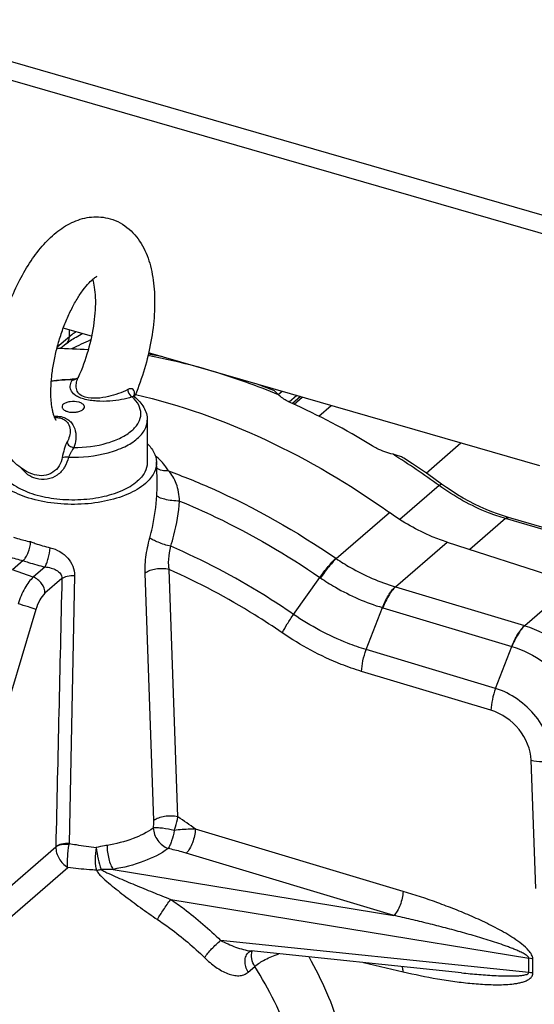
# Model space of a CAD drawing. Extents: x 0 to 594, y 0 to 420.
# Tile 80 of 93: x 525 to 539, y 229 to 255. Entities that reach past the tile are written whole.
import ezdxf

# ---------------------------------------------------------------- set-up
doc = ezdxf.new("R2010")
doc.units = 0
doc.header["$LTSCALE"] = 32.67
doc.layers.get('0').update_dxf_attribs({"linetype": 'CONTINUOUS'})
doc.layers.add('3_ALL_AXES', color=7, linetype='CONTINUOUS')

msp = doc.modelspace()

# ---------------------------------------------------------------- linework, layer by layer
at = {"color": 9, "linetype": 'CONTINUOUS'}
for p, q in [((520.473, 255.504), (539.525, 250.004)), ((520.298, 255.049), (539.35, 249.549)), ((526.31, 246.85), (526.313, 247.034)), ((526.31, 246.85), (525.982, 246.566)), ((532.447, 245.263), (532.244, 245.088)), ((532.371, 245.029), (532.593, 245.221)), ((528.411, 244.602), (528.411, 244.603)), ((525.369, 243.128), (525.327, 243.142)), ((536.284, 242.839), (535.223, 241.92)), ((533.51, 240.867), (534.944, 242.109)), ((538.077, 241.946), (537.114, 241.112)), ((540.96, 241.113), (538.077, 241.946)), ((535.11, 240.106), (536.501, 241.311)), ((525.336, 240.368), (524.772, 240.563)), ((525.655, 240.644), (525.336, 240.368)), ((529.238, 233.902), (529.002, 240.572)), ((526.108, 240.327), (525.652, 239.932)), ((526.448, 240.415), (526.307, 233.187)), ((528.587, 233.804), (528.353, 240.476)), ((532.359, 239.362), (533.068, 240.357)), ((535.11, 240.106), (538.591, 239.061)), ((539.922, 240.204), (538.599, 239.058)), ((525.407, 239.499), (522.63, 230.224)), ((534.32, 238.413), (534.756, 239.546)), ((534.769, 239.542), (538.246, 238.499)), ((537.81, 237.366), (538.246, 238.499)), ((538.246, 238.499), (538.251, 238.497)), ((537.81, 237.366), (534.32, 238.413)), ((537.684, 236.777), (534.193, 237.825)), ((538.893, 231.976), (538.771, 235.429)), ((535.313, 231.893), (529.711, 233.574)), ((522.63, 230.224), (525.944, 233.094)), ((535.063, 231.244), (529.461, 232.925)), ((522.982, 229.697), (526.266, 232.541)), ((527.489, 232.488), (535.063, 231.244)), ((529.047, 231.677), (538.709, 230.091)), ((538.709, 229.708), (530.391, 230.571)), ((534.244, 229.973), (535.313, 229.725)), ((538.709, 229.708), (538.709, 230.091)), ((538.814, 229.687), (538.814, 230.07)), ((531.136, 229.716), (531.312, 229.869))]:
    msp.add_line(p, q, dxfattribs=at)
at = {"color": 3, "linetype": 'CONTINUOUS'}
for p, q in [((526.908, 246.862), (526.146, 247.082)), ((539.004, 243.371), (528.448, 246.418))]:
    msp.add_line(p, q, dxfattribs=at)
at = {"color": 7, "linetype": 'CONTINUOUS'}
for p, q in [((526.226, 246.66), (526.074, 246.529)), ((531.947, 245.291), (532.048, 245.379)), ((528.071, 245.23), (528.071, 245.23)), ((532.548, 245.234), (532.332, 245.047)), ((533.039, 244.71), (533.371, 244.997)), ((535.934, 243.173), (536.873, 243.986)), ((525.327, 243.142), (525.327, 243.142)), ((528.679, 243.03), (528.679, 243.031)), ((541.044, 241.142), (538.16, 241.974)), ((536.501, 241.311), (539.922, 240.204)), ((525.064, 240.815), (524.772, 240.563)), ((531.154, 230.255), (531.154, 230.256)), ((536.889, 229.698), (531.211, 230.287)), ((536.889, 229.698), (536.891, 229.698))]:
    msp.add_line(p, q, dxfattribs=at)
for points in [[(526.226, 246.66), (526.239, 246.671), (526.26, 246.688), (526.285, 246.707), (526.312, 246.727), (526.342, 246.748), (526.375, 246.771), (526.411, 246.794), (526.449, 246.817), (526.49, 246.842), (526.534, 246.867), (526.581, 246.892), (526.629, 246.917), (526.661, 246.933)], [(528.832, 246.307), (528.795, 246.315), (528.44, 246.382)], [(526.536, 245.737), (526.526, 245.73), (526.514, 245.723), (526.501, 245.717), (526.487, 245.711), (526.471, 245.707), (526.455, 245.705), (526.438, 245.703), (526.434, 245.703)], [(526.549, 245.749), (526.544, 245.744), (526.536, 245.737)], [(531.828, 245.397), (531.375, 245.572), (531.362, 245.577)], [(528.071, 245.23), (528.069, 245.232), (528.061, 245.239), (528.055, 245.247), (528.051, 245.254), (528.048, 245.26), (528.048, 245.261)], [(536.353, 242.876), (535.969, 243.149), (535.568, 243.421), (535.333, 243.575)], [(538.16, 241.974), (538.018, 242.018), (537.862, 242.07), (537.706, 242.129), (537.551, 242.192), (537.395, 242.261), (537.241, 242.335), (537.088, 242.415), (536.935, 242.499), (536.784, 242.588), (536.635, 242.682), (536.487, 242.781), (536.353, 242.876)], [(531.154, 230.256), (531.16, 230.26), (531.17, 230.267), (531.18, 230.273), (531.189, 230.278), (531.197, 230.281), (531.205, 230.284), (531.211, 230.286), (531.215, 230.286)]]:
    msp.add_lwpolyline(points, dxfattribs=at)
for radius, start, end in [(3.806, 90.2539, 90.4006), (3.805, 89.6652, 90.254)]:
    msp.add_arc((526.411, 241.898), radius, start, end, dxfattribs=at)
at = {"color": 9, "linetype": 'CONTINUOUS'}
for centre, radius, start, end in [((526.414, 245.889), 0.201, 264.3719, 271.3906), ((526.414, 245.881), 0.193, 271.3784, 278.5707), ((526.425, 245.852), 0.162, 313.3639, 317.5173), ((526.426, 245.852), 0.161, 317.5194, 319.5121), ((526.915, 245.476), 1.163, 348.6594, 349.228), ((526.836, 245.491), 1.243, 349.2311, 350.0684), ((523.091, 224.689), 22.438, 53.986, 57.8195), ((530.346, 236.248), 5.6, 55.5856, 55.7424), ((531.025, 237.313), 3.666, 55.8771, 56.1202), ((535.916, 242.835), 2.846, 253.2755, 253.5379), ((535.824, 243.057), 3.669, 253.0838, 253.2916), ((539.479, 241.914), 2.988, 252.7163, 252.8748), ((523.428, 225.004), 10.627, 53.7531, 56.8556), ((519.536, 234.256), 6.855, 350.7869, 351.0311), ((525.795, 233.103), 0.15, 356.4544, 358.7053)]:
    msp.add_arc(centre, radius, start, end, dxfattribs=at)
at = {"color": 7, "linetype": 'CONTINUOUS'}
for start_param, end_param in [(-0.62036, -0.563307), (-1.132289, -0.983331)]:
    msp.add_ellipse((529.656, 230.503), major_axis=(-10.966, 13.644), ratio=0.767034, start_param=start_param, end_param=end_param, dxfattribs=at)
at = {"color": 9, "linetype": 'CONTINUOUS'}
for points, knots in [([(526.49, 246.983), (526.473, 246.972), (526.411, 246.929), (526.351, 246.885), (526.31, 246.85)], [0, 0, 0, 0, 0.27538, 1, 1, 1, 1]), ([(526.226, 246.66), (526.251, 246.682), (526.294, 246.742), (526.309, 246.813), (526.31, 246.85)], [0, 0, 0, 0, 0.48156, 1, 1, 1, 1]), ([(531.953, 245.283), (531.663, 245.404), (530.518, 245.846), (529.328, 246.175), (528.43, 246.341)], [0, 0, 0, 0, 0.25612, 1, 1, 1, 1]), ([(526.395, 245.689), (526.346, 245.689), (526.155, 245.684), (525.963, 245.664), (525.822, 245.64)], [0, 0, 0, 0, 0.253268, 1, 1, 1, 1]), ([(526.693, 245.173), (526.645, 245.187), (526.562, 245.216), (526.436, 245.288), (526.341, 245.401), (526.325, 245.558), (526.366, 245.648), (526.395, 245.689)], [0, 0, 0, 0, 0.208137, 0.369442, 0.601775, 0.794229, 1, 1, 1, 1]), ([(526.395, 245.689), (526.398, 245.691), (526.409, 245.699), (526.424, 245.703), (526.434, 245.703)], [0, 0, 0, 0, 0.280233, 1, 1, 1, 1]), ([(526.537, 245.735), (526.518, 245.717), (526.486, 245.699), (526.452, 245.691), (526.443, 245.69)], [0, 0, 0, 0, 0.743274, 1, 1, 1, 1]), ([(526.74, 245.221), (526.674, 245.24), (526.558, 245.292), (526.489, 245.45), (526.493, 245.595), (526.521, 245.686), (526.541, 245.73)], [0, 0, 0, 0, 0.325716, 0.552738, 0.770514, 1, 1, 1, 1]), ([(527.885, 245.425), (527.722, 245.34), (527.446, 245.244), (527.057, 245.179), (526.843, 245.192), (526.74, 245.221)], [0, 0, 0, 0, 0.467122, 0.729034, 1, 1, 1, 1]), ([(528.061, 245.277), (528.066, 245.306), (528.072, 245.36), (528.039, 245.436), (527.96, 245.456), (527.91, 245.438), (527.885, 245.425)], [0, 0, 0, 0, 0.289986, 0.51089, 0.727296, 1, 1, 1, 1]), ([(527.885, 245.425), (527.887, 245.404), (527.903, 245.327), (527.952, 245.252), (528.003, 245.225)], [0, 0, 0, 0, 0.265923, 1, 1, 1, 1]), ([(528.003, 245.225), (527.911, 245.194), (527.711, 245.146), (527.39, 245.106), (527.044, 245.104), (526.808, 245.14), (526.693, 245.173)], [0, 0, 0, 0, 0.21936, 0.463776, 0.729616, 1, 1, 1, 1]), ([(527.994, 244.318), (528.066, 244.38), (528.186, 244.514), (528.262, 244.77), (528.191, 245.028), (528.073, 245.162), (528.003, 245.225)], [0, 0, 0, 0, 0.270173, 0.50121, 0.731507, 1, 1, 1, 1]), ([(528.071, 245.23), (528.067, 245.233), (528.045, 245.243), (528.019, 245.234), (528.003, 245.225)], [0, 0, 0, 0, 0.199422, 1, 1, 1, 1]), ([(525.9, 244.708), (525.92, 244.709), (525.997, 244.71), (526.075, 244.701), (526.13, 244.685)], [0, 0, 0, 0, 0.258436, 1, 1, 1, 1]), ([(525.913, 244.673), (525.928, 244.673), (525.985, 244.672), (526.042, 244.664), (526.083, 244.652)], [0, 0, 0, 0, 0.258523, 1, 1, 1, 1]), ([(526.083, 244.652), (526.126, 244.64), (526.201, 244.605), (526.298, 244.498), (526.34, 244.342), (526.32, 244.164), (526.274, 244.054), (526.244, 244.003)], [0, 0, 0, 0, 0.17278, 0.312937, 0.547165, 0.768962, 1, 1, 1, 1]), ([(526.13, 244.685), (526.179, 244.67), (526.269, 244.629), (526.399, 244.506), (526.484, 244.316), (526.497, 244.081), (526.458, 243.932), (526.428, 243.861)], [0, 0, 0, 0, 0.156862, 0.294787, 0.537432, 0.766685, 1, 1, 1, 1]), ([(528.143, 244.103), (528.222, 244.172), (528.355, 244.319), (528.411, 244.513), (528.411, 244.602)], [0, 0, 0, 0, 0.539131, 1, 1, 1, 1]), ([(526.428, 243.861), (526.732, 243.862), (527.175, 243.917), (527.695, 244.11), (527.908, 244.243), (527.994, 244.318)], [0, 0, 0, 0, 0.550762, 0.792823, 1, 1, 1, 1]), ([(526.244, 244.003), (526.229, 243.979), (526.204, 243.917), (526.161, 243.781), (526.129, 243.67), (526.117, 243.594)], [0, 0, 0, 0, 0.19769, 0.458343, 1, 1, 1, 1]), ([(526.244, 244.003), (526.256, 243.967), (526.31, 243.9), (526.387, 243.868), (526.428, 243.861)], [0, 0, 0, 0, 0.479807, 1, 1, 1, 1]), ([(526.285, 243.605), (526.644, 243.594), (527.17, 243.644), (527.787, 243.861), (528.042, 244.015), (528.143, 244.103)], [0, 0, 0, 0, 0.550412, 0.793465, 1, 1, 1, 1]), ([(526.428, 243.861), (526.414, 243.845), (526.389, 243.805), (526.343, 243.72), (526.305, 243.653), (526.285, 243.605)], [0, 0, 0, 0, 0.217703, 0.474041, 1, 1, 1, 1]), ([(526.117, 243.594), (526.105, 243.515), (526.051, 243.357), (525.871, 243.177), (525.626, 243.09), (525.452, 243.104), (525.369, 243.128)], [0, 0, 0, 0, 0.239994, 0.487574, 0.741774, 1, 1, 1, 1]), ([(526.285, 243.605), (526.266, 243.51), (526.198, 243.323), (525.994, 243.101), (525.712, 242.983), (525.507, 242.996), (525.411, 243.023)], [0, 0, 0, 0, 0.247154, 0.49614, 0.746851, 1, 1, 1, 1]), ([(526.117, 243.594), (526.14, 243.605), (526.198, 243.616), (526.255, 243.611), (526.285, 243.605)], [0, 0, 0, 0, 0.449986, 1, 1, 1, 1]), ([(528.983, 243.233), (528.962, 243.269), (528.866, 243.419), (528.739, 243.547), (528.633, 243.632)], [0, 0, 0, 0, 0.235195, 1, 1, 1, 1]), ([(525.411, 243.023), (525.334, 243.046), (525.182, 243.121), (525.063, 243.24), (525.011, 243.306)], [0, 0, 0, 0, 0.489679, 1, 1, 1, 1]), ([(528.983, 243.233), (528.925, 243.226), (528.812, 243.231), (528.708, 243.28), (528.667, 243.314)], [0, 0, 0, 0, 0.523584, 1, 1, 1, 1]), ([(528.983, 243.233), (529.374, 243.089), (530.95, 242.449), (532.441, 241.604), (533.498, 240.876)], [0, 0, 0, 0, 0.245157, 1, 1, 1, 1]), ([(529.284, 242.419), (529.273, 242.578), (529.241, 242.81), (529.112, 243.078), (529.028, 243.185), (528.983, 243.233)], [0, 0, 0, 0, 0.543062, 0.777834, 1, 1, 1, 1]), ([(528.668, 242.573), (528.67, 242.612), (528.679, 242.764), (528.683, 242.917), (528.679, 243.03)], [0, 0, 0, 0, 0.260135, 1, 1, 1, 1]), ([(536.284, 242.839), (536.298, 242.851), (536.315, 242.867), (536.346, 242.881), (536.353, 242.876)], [0, 0, 0, 0, 0.679925, 1, 1, 1, 1]), ([(538.077, 241.946), (537.922, 241.991), (537.287, 242.207), (536.695, 242.541), (536.284, 242.839)], [0, 0, 0, 0, 0.241678, 1, 1, 1, 1]), ([(528.481, 241.426), (528.506, 241.52), (528.596, 241.897), (528.65, 242.283), (528.668, 242.573)], [0, 0, 0, 0, 0.250842, 1, 1, 1, 1]), ([(529.284, 242.419), (529.215, 242.419), (529.079, 242.428), (528.895, 242.459), (528.765, 242.499), (528.695, 242.539), (528.673, 242.561), (528.668, 242.573)], [0, 0, 0, 0, 0.323042, 0.626347, 0.861279, 0.942862, 1, 1, 1, 1]), ([(529.044, 241.199), (529.075, 241.299), (529.188, 241.698), (529.258, 242.109), (529.284, 242.419)], [0, 0, 0, 0, 0.251568, 1, 1, 1, 1]), ([(529.284, 242.419), (529.612, 242.284), (530.926, 241.7), (532.175, 240.972), (533.068, 240.357)], [0, 0, 0, 0, 0.246052, 1, 1, 1, 1]), ([(538.077, 241.946), (538.084, 241.952), (538.107, 241.97), (538.14, 241.98), (538.16, 241.974)], [0, 0, 0, 0, 0.304298, 1, 1, 1, 1]), ([(524.804, 241.446), (524.84, 241.433), (524.99, 241.383), (525.144, 241.346), (525.263, 241.324)], [0, 0, 0, 0, 0.236346, 1, 1, 1, 1]), ([(529.044, 241.199), (528.929, 241.227), (528.768, 241.277), (528.583, 241.36), (528.508, 241.403), (528.481, 241.426)], [0, 0, 0, 0, 0.580481, 0.825819, 1, 1, 1, 1]), ([(525.263, 241.324), (525.305, 241.308), (525.478, 241.243), (525.656, 241.193), (525.792, 241.161)], [0, 0, 0, 0, 0.243994, 1, 1, 1, 1]), ([(525.655, 240.644), (525.672, 240.675), (525.703, 240.751), (525.755, 240.922), (525.782, 241.064), (525.792, 241.161)], [0, 0, 0, 0, 0.198386, 0.454726, 1, 1, 1, 1]), ([(525.792, 241.161), (525.884, 241.14), (526.059, 241.068), (526.273, 240.895), (526.418, 240.67), (526.45, 240.498), (526.448, 240.415)], [0, 0, 0, 0, 0.26426, 0.52186, 0.765289, 1, 1, 1, 1]), ([(528.353, 240.476), (528.351, 240.53), (528.352, 240.762), (528.384, 240.992), (528.42, 241.165)], [0, 0, 0, 0, 0.236905, 1, 1, 1, 1]), ([(532.359, 239.362), (532.095, 239.543), (531.036, 240.235), (529.911, 240.826), (529.044, 241.199)], [0, 0, 0, 0, 0.253552, 1, 1, 1, 1]), ([(524.555, 240.962), (524.594, 240.947), (524.76, 240.887), (524.932, 240.843), (525.064, 240.815)], [0, 0, 0, 0, 0.237188, 1, 1, 1, 1]), ([(525.064, 240.815), (525.111, 240.798), (525.304, 240.731), (525.503, 240.677), (525.655, 240.644)], [0, 0, 0, 0, 0.244264, 1, 1, 1, 1]), ([(529.002, 240.572), (528.996, 240.607), (528.98, 240.758), (528.993, 240.91), (529.011, 241.024)], [0, 0, 0, 0, 0.239199, 1, 1, 1, 1]), ([(533.068, 240.357), (533.14, 240.458), (533.275, 240.637), (533.425, 240.806), (533.498, 240.876)], [0, 0, 0, 0, 0.550071, 1, 1, 1, 1]), ([(533.51, 240.867), (533.438, 240.797), (533.288, 240.628), (533.153, 240.449), (533.081, 240.348)], [0, 0, 0, 0, 0.449896, 1, 1, 1, 1]), ([(533.51, 240.867), (533.635, 240.783), (534.133, 240.472), (534.678, 240.233), (535.097, 240.109)], [0, 0, 0, 0, 0.255989, 1, 1, 1, 1]), ([(525.655, 240.644), (525.709, 240.639), (525.814, 240.619), (525.958, 240.563), (526.058, 240.485), (526.103, 240.399), (526.109, 240.351), (526.108, 240.327)], [0, 0, 0, 0, 0.271221, 0.527103, 0.764001, 0.880169, 1, 1, 1, 1]), ([(529.002, 240.572), (528.886, 240.598), (528.705, 240.602), (528.488, 240.551), (528.391, 240.504), (528.353, 240.476)], [0, 0, 0, 0, 0.530405, 0.785146, 1, 1, 1, 1]), ([(532.055, 238.865), (531.811, 239.032), (530.835, 239.671), (529.799, 240.221), (529.002, 240.572)], [0, 0, 0, 0, 0.253347, 1, 1, 1, 1]), ([(525.336, 240.368), (525.293, 240.33), (525.211, 240.235), (525.06, 240), (524.974, 239.793), (524.928, 239.647)], [0, 0, 0, 0, 0.206489, 0.448834, 1, 1, 1, 1]), ([(525.652, 239.932), (525.652, 240.024), (525.58, 240.211), (525.425, 240.335), (525.336, 240.368)], [0, 0, 0, 0, 0.490996, 1, 1, 1, 1]), ([(526.108, 240.327), (526.149, 240.36), (526.264, 240.404), (526.382, 240.415), (526.448, 240.415)], [0, 0, 0, 0, 0.443959, 1, 1, 1, 1]), ([(533.081, 240.348), (533.213, 240.259), (533.739, 239.93), (534.314, 239.677), (534.756, 239.546)], [0, 0, 0, 0, 0.256117, 1, 1, 1, 1]), ([(534.756, 239.546), (534.8, 239.66), (534.895, 239.86), (535.025, 240.042), (535.097, 240.109)], [0, 0, 0, 0, 0.551962, 1, 1, 1, 1]), ([(535.11, 240.106), (535.038, 240.038), (534.907, 239.856), (534.813, 239.656), (534.769, 239.542)], [0, 0, 0, 0, 0.448133, 1, 1, 1, 1]), ([(525.652, 239.932), (525.595, 239.883), (525.497, 239.743), (525.434, 239.587), (525.407, 239.499)], [0, 0, 0, 0, 0.449111, 1, 1, 1, 1]), ([(525.407, 239.499), (525.341, 239.522), (525.181, 239.572), (525.021, 239.62), (524.928, 239.647)], [0, 0, 0, 0, 0.422137, 1, 1, 1, 1]), ([(532.055, 238.865), (532.096, 238.947), (532.192, 239.116), (532.3, 239.278), (532.359, 239.362)], [0, 0, 0, 0, 0.471423, 1, 1, 1, 1]), ([(534.32, 238.413), (534.15, 238.464), (533.462, 238.701), (532.813, 239.051), (532.359, 239.362)], [0, 0, 0, 0, 0.243834, 1, 1, 1, 1]), ([(538.246, 238.499), (538.29, 238.613), (538.386, 238.813), (538.519, 238.994), (538.591, 239.061)], [0, 0, 0, 0, 0.551383, 1, 1, 1, 1]), ([(538.599, 239.058), (538.526, 238.991), (538.392, 238.811), (538.296, 238.611), (538.251, 238.497)], [0, 0, 0, 0, 0.449027, 1, 1, 1, 1]), ([(538.599, 239.058), (538.939, 238.952), (539.43, 238.698), (539.993, 238.233), (540.493, 237.683), (540.953, 236.898), (541.115, 236.191), (541.127, 235.848)], [0, 0, 0, 0, 0.247245, 0.376378, 0.506576, 0.761784, 1, 1, 1, 1]), ([(534.193, 237.825), (534.007, 237.881), (533.257, 238.142), (532.55, 238.525), (532.055, 238.865)], [0, 0, 0, 0, 0.243818, 1, 1, 1, 1]), ([(538.251, 238.497), (538.558, 238.402), (539.002, 238.174), (539.511, 237.756), (539.963, 237.261), (540.379, 236.555), (540.526, 235.918), (540.537, 235.609)], [0, 0, 0, 0, 0.247613, 0.376791, 0.506957, 0.761966, 1, 1, 1, 1]), ([(534.193, 237.825), (534.196, 237.922), (534.225, 238.123), (534.283, 238.316), (534.32, 238.413)], [0, 0, 0, 0, 0.483149, 1, 1, 1, 1]), ([(537.81, 237.366), (537.772, 237.269), (537.715, 237.075), (537.687, 236.875), (537.684, 236.777)], [0, 0, 0, 0, 0.516709, 1, 1, 1, 1]), ([(539.367, 235.414), (539.359, 235.624), (539.259, 236.056), (538.917, 236.632), (538.424, 237.097), (538.018, 237.302), (537.81, 237.366)], [0, 0, 0, 0, 0.237989, 0.492951, 0.751823, 1, 1, 1, 1]), ([(538.771, 235.429), (538.76, 235.726), (538.501, 236.32), (537.977, 236.691), (537.684, 236.777)], [0, 0, 0, 0, 0.492518, 1, 1, 1, 1]), ([(538.771, 235.429), (538.866, 235.407), (539.066, 235.384), (539.266, 235.398), (539.367, 235.414)], [0, 0, 0, 0, 0.490995, 1, 1, 1, 1]), ([(529.238, 233.902), (529.122, 233.929), (528.94, 233.932), (528.721, 233.88), (528.625, 233.833), (528.587, 233.804)], [0, 0, 0, 0, 0.531215, 0.785874, 1, 1, 1, 1]), ([(528.574, 233.602), (528.577, 233.62), (528.586, 233.686), (528.589, 233.754), (528.587, 233.804)], [0, 0, 0, 0, 0.259701, 1, 1, 1, 1]), ([(529.137, 233.538), (529.149, 233.569), (529.19, 233.688), (529.222, 233.811), (529.238, 233.902)], [0, 0, 0, 0, 0.264136, 1, 1, 1, 1]), ([(528.574, 233.602), (528.408, 233.481), (528.002, 233.281), (527.566, 233.174), (527.329, 233.135)], [0, 0, 0, 0, 0.461098, 1, 1, 1, 1]), ([(529.137, 233.538), (529.033, 233.563), (528.882, 233.591), (528.693, 233.607), (528.61, 233.606), (528.574, 233.602)], [0, 0, 0, 0, 0.56403, 0.810768, 1, 1, 1, 1]), ([(528.574, 233.602), (528.578, 233.484), (528.67, 233.251), (528.861, 233.09), (528.972, 233.048)], [0, 0, 0, 0, 0.499078, 1, 1, 1, 1]), ([(529.137, 233.538), (529.122, 233.442), (529.09, 233.306), (529.028, 233.144), (528.992, 233.076), (528.972, 233.048)], [0, 0, 0, 0, 0.559885, 0.804628, 1, 1, 1, 1]), ([(529.711, 233.574), (529.665, 233.574), (529.474, 233.57), (529.282, 233.554), (529.137, 233.538)], [0, 0, 0, 0, 0.239315, 1, 1, 1, 1]), ([(529.711, 233.574), (529.709, 233.514), (529.691, 233.388), (529.638, 233.209), (529.563, 233.05), (529.497, 232.959), (529.461, 232.925)], [0, 0, 0, 0, 0.257364, 0.532652, 0.790566, 1, 1, 1, 1]), ([(526.307, 233.187), (526.237, 233.19), (526.111, 233.18), (525.988, 233.135), (525.944, 233.1)], [0, 0, 0, 0, 0.555836, 1, 1, 1, 1]), ([(526.302, 233.159), (526.233, 233.163), (526.111, 233.158), (525.989, 233.124), (525.944, 233.094)], [0, 0, 0, 0, 0.562903, 1, 1, 1, 1]), ([(526.266, 232.541), (526.261, 232.582), (526.258, 232.676), (526.266, 232.882), (526.284, 233.047), (526.302, 233.159)], [0, 0, 0, 0, 0.199875, 0.452703, 1, 1, 1, 1]), ([(526.307, 233.187), (526.368, 233.176), (526.61, 233.132), (526.853, 233.097), (527.036, 233.079)], [0, 0, 0, 0, 0.254212, 1, 1, 1, 1]), ([(527.329, 233.135), (527.304, 233.131), (527.206, 233.114), (527.109, 233.094), (527.036, 233.079)], [0, 0, 0, 0, 0.246053, 1, 1, 1, 1]), ([(527.329, 233.135), (527.327, 233.014), (527.351, 232.833), (527.417, 232.619), (527.462, 232.525), (527.489, 232.488)], [0, 0, 0, 0, 0.542363, 0.79777, 1, 1, 1, 1]), ([(525.944, 233.094), (525.943, 232.985), (526.012, 232.764), (526.17, 232.597), (526.266, 232.541)], [0, 0, 0, 0, 0.495199, 1, 1, 1, 1]), ([(527.036, 233.079), (527.013, 232.972), (526.999, 232.809), (527.009, 232.604), (527.026, 232.51), (527.038, 232.468)], [0, 0, 0, 0, 0.534526, 0.788914, 1, 1, 1, 1]), ([(527.036, 233.079), (527.047, 232.973), (527.082, 232.773), (527.134, 232.576), (527.168, 232.486)], [0, 0, 0, 0, 0.524288, 1, 1, 1, 1]), ([(528.972, 233.048), (528.774, 232.904), (528.29, 232.665), (527.771, 232.535), (527.489, 232.488)], [0, 0, 0, 0, 0.461078, 1, 1, 1, 1]), ([(529.461, 232.925), (529.422, 232.937), (529.26, 232.983), (529.096, 233.022), (528.972, 233.048)], [0, 0, 0, 0, 0.245816, 1, 1, 1, 1]), ([(527.038, 232.468), (526.975, 232.471), (526.717, 232.485), (526.46, 232.514), (526.266, 232.541)], [0, 0, 0, 0, 0.244857, 1, 1, 1, 1]), ([(527.038, 232.468), (527.049, 232.468), (527.093, 232.471), (527.136, 232.478), (527.168, 232.486)], [0, 0, 0, 0, 0.244272, 1, 1, 1, 1]), ([(527.038, 232.468), (527.053, 232.436), (527.098, 232.374), (527.207, 232.258), (527.367, 232.119), (527.57, 231.954), (527.784, 231.788), (528.003, 231.622), (528.302, 231.402), (528.531, 231.241), (528.686, 231.137)], [0, 0, 0, 0, 0.050234, 0.105856, 0.224682, 0.34888, 0.476251, 0.60576, 0.736682, 1, 1, 1, 1]), ([(527.168, 232.486), (527.199, 232.463), (527.27, 232.424), (527.416, 232.353), (527.608, 232.269), (527.842, 232.169), (528.079, 232.07), (528.319, 231.971), (528.641, 231.839), (528.884, 231.741), (529.047, 231.677)], [0, 0, 0, 0, 0.056904, 0.116745, 0.239289, 0.363747, 0.489413, 0.61601, 0.743386, 1, 1, 1, 1]), ([(535.313, 231.893), (535.311, 231.833), (535.293, 231.707), (535.24, 231.528), (535.165, 231.369), (535.099, 231.278), (535.063, 231.244)], [0, 0, 0, 0, 0.257364, 0.532652, 0.790566, 1, 1, 1, 1]), ([(538.814, 230.07), (538.814, 230.111), (538.784, 230.194), (538.681, 230.332), (538.516, 230.478), (538.303, 230.63), (538.01, 230.81), (537.634, 231.008), (537.175, 231.22), (536.713, 231.412), (536.095, 231.645), (535.627, 231.799), (535.313, 231.893)], [0, 0, 0, 0, 0.030258, 0.062754, 0.128162, 0.192957, 0.2571, 0.383869, 0.509147, 0.633262, 0.756393, 1, 1, 1, 1]), ([(528.686, 231.137), (528.737, 231.226), (528.854, 231.408), (528.978, 231.586), (529.047, 231.677)], [0, 0, 0, 0, 0.473836, 1, 1, 1, 1]), ([(529.047, 231.677), (529.167, 231.595), (529.64, 231.257), (530.082, 230.877), (530.391, 230.571)], [0, 0, 0, 0, 0.251402, 1, 1, 1, 1]), ([(528.686, 231.137), (528.8, 231.061), (529.246, 230.747), (529.665, 230.394), (529.957, 230.109)], [0, 0, 0, 0, 0.251493, 1, 1, 1, 1]), ([(538.709, 230.091), (538.708, 230.11), (538.677, 230.144), (538.63, 230.179), (538.576, 230.211), (538.504, 230.25), (538.411, 230.293), (538.298, 230.34), (538.184, 230.384), (538.032, 230.44), (537.841, 230.506), (537.611, 230.58), (537.381, 230.651), (537.15, 230.719), (536.842, 230.806), (536.456, 230.909), (535.992, 231.027), (535.528, 231.139), (535.218, 231.21), (535.063, 231.244)], [0, 0, 0, 0, 0.015172, 0.03129, 0.047384, 0.063418, 0.095334, 0.127104, 0.158768, 0.190349, 0.25332, 0.316099, 0.378728, 0.441234, 0.503635, 0.628165, 0.752384, 0.876324, 1, 1, 1, 1]), ([(529.957, 230.109), (530.012, 230.193), (530.152, 230.354), (530.305, 230.501), (530.391, 230.571)], [0, 0, 0, 0, 0.475357, 1, 1, 1, 1]), ([(530.391, 230.571), (530.523, 230.504), (530.724, 230.413), (531, 230.324), (531.141, 230.295), (531.211, 230.287)], [0, 0, 0, 0, 0.508442, 0.758099, 1, 1, 1, 1]), ([(531.136, 229.716), (531.107, 229.763), (531.062, 229.86), (531.04, 230.012), (531.068, 230.152), (531.122, 230.227), (531.154, 230.255)], [0, 0, 0, 0, 0.281467, 0.542722, 0.779826, 1, 1, 1, 1]), ([(531.312, 229.869), (531.272, 229.933), (531.216, 230.07), (531.223, 230.22), (531.246, 230.284)], [0, 0, 0, 0, 0.530613, 1, 1, 1, 1]), ([(531.312, 229.869), (531.394, 229.942), (531.606, 230.073), (531.833, 230.167), (531.961, 230.21)], [0, 0, 0, 0, 0.451061, 1, 1, 1, 1]), ([(529.957, 230.109), (530.053, 230.016), (530.246, 229.851), (530.514, 229.694), (530.729, 229.628), (530.879, 229.614), (531.02, 229.639), (531.102, 229.686), (531.136, 229.716)], [0, 0, 0, 0, 0.297259, 0.565321, 0.685273, 0.795604, 0.898706, 1, 1, 1, 1]), ([(533.982, 226.144), (533.949, 226.821), (533.693, 228.21), (533.13, 229.5), (532.777, 230.125)], [0, 0, 0, 0, 0.4858, 1, 1, 1, 1]), ([(538.814, 230.07), (538.806, 230.072), (538.771, 230.081), (538.735, 230.087), (538.709, 230.091)], [0, 0, 0, 0, 0.243732, 1, 1, 1, 1]), ([(532.647, 225.911), (532.614, 226.591), (532.33, 227.987), (531.703, 229.26), (531.312, 229.869)], [0, 0, 0, 0, 0.484728, 1, 1, 1, 1]), ([(535.313, 229.725), (535.313, 229.738), (535.31, 229.785), (535.303, 229.831), (535.293, 229.864)], [0, 0, 0, 0, 0.271629, 1, 1, 1, 1]), ([(535.313, 229.725), (535.622, 229.654), (536.087, 229.559), (536.708, 229.463), (537.17, 229.408), (537.627, 229.376), (538.005, 229.374), (538.264, 229.396), (538.408, 229.418), (538.513, 229.441), (538.613, 229.472), (538.706, 229.517), (538.788, 229.582), (538.814, 229.652), (538.814, 229.687)], [0, 0, 0, 0, 0.26094, 0.389788, 0.517329, 0.643226, 0.766794, 0.827296, 0.857084, 0.886462, 0.915324, 0.943552, 0.971223, 1, 1, 1, 1]), ([(536.891, 229.698), (537.047, 229.682), (537.281, 229.66), (537.593, 229.636), (537.827, 229.623), (538.059, 229.614), (538.252, 229.613), (538.405, 229.618), (538.517, 229.627), (538.61, 229.643), (538.676, 229.664), (538.708, 229.691), (538.709, 229.708)], [0, 0, 0, 0, 0.255207, 0.38233, 0.509022, 0.635125, 0.760329, 0.822391, 0.88382, 0.943994, 0.973036, 1, 1, 1, 1]), ([(538.814, 229.687), (538.806, 229.689), (538.771, 229.698), (538.735, 229.704), (538.709, 229.708)], [0, 0, 0, 0, 0.243732, 1, 1, 1, 1])]:
    msp.add_open_spline(points, degree=3, knots=knots, dxfattribs=at)
at = {"color": 7, "linetype": 'CONTINUOUS'}
for points, knots in [([(525.824, 245.657), (525.869, 245.664), (526.055, 245.691), (526.243, 245.702), (526.385, 245.703)], [0, 0, 0, 0, 0.246517, 1, 1, 1, 1]), ([(531.953, 245.283), (531.929, 245.307), (531.896, 245.341), (531.855, 245.38), (531.836, 245.394), (531.828, 245.397)], [0, 0, 0, 0, 0.604893, 0.835647, 1, 1, 1, 1]), ([(528.071, 245.23), (528.169, 245.15), (528.299, 245.009), (528.395, 244.781), (528.411, 244.662), (528.411, 244.603)], [0, 0, 0, 0, 0.516414, 0.76015, 1, 1, 1, 1]), ([(528.093, 245.292), (529.294, 245.014), (531.7, 244.163), (533.89, 242.865), (534.944, 242.109)], [0, 0, 0, 0, 0.487451, 1, 1, 1, 1]), ([(532.289, 245.067), (532.256, 245.081), (532.136, 245.14), (532.023, 245.216), (531.953, 245.283)], [0, 0, 0, 0, 0.271022, 1, 1, 1, 1]), ([(535.041, 243.68), (534.891, 243.715), (534.697, 243.786), (534.518, 243.885), (534.475, 243.912)], [0, 0, 0, 0, 0.753265, 1, 1, 1, 1]), ([(535.333, 243.575), (535.312, 243.588), (535.22, 243.637), (535.118, 243.662), (535.041, 243.68)], [0, 0, 0, 0, 0.234708, 1, 1, 1, 1]), ([(536.501, 241.311), (536.366, 241.354), (535.817, 241.558), (535.303, 241.851), (534.944, 242.109)], [0, 0, 0, 0, 0.24305, 1, 1, 1, 1]), ([(525.064, 240.815), (525.093, 240.841), (525.147, 240.911), (525.228, 241.078), (525.261, 241.225), (525.263, 241.324)], [0, 0, 0, 0, 0.210835, 0.467466, 1, 1, 1, 1])]:
    msp.add_open_spline(points, degree=3, knots=knots, dxfattribs=at)
at = {"color": 9, "linetype": 'CONTINUOUS'}
for points in [[(528.061, 245.277), (528.056, 245.27), (528.052, 245.263), (528.05, 245.256)], [(528.42, 241.165), (528.438, 241.253), (528.459, 241.34), (528.481, 241.426)], [(529.011, 241.024), (529.021, 241.083), (529.032, 241.141), (529.044, 241.199)], [(526.108, 240.327), (526.053, 237.918), (525.998, 235.509), (525.944, 233.1)], [(527.489, 232.488), (527.382, 232.488), (527.275, 232.487), (527.168, 232.486)]]:
    msp.add_open_spline(points, degree=3, dxfattribs=at)
at = {"layer": '3_ALL_AXES', "color": 7, "linetype": 'CONTINUOUS'}
for p, q in [((528.411, 244.603), (528.411, 243.455)), ((528.679, 243.029), (528.661, 243.478))]:
    msp.add_line(p, q, dxfattribs=at)
for centre, radius, start, end in [((530.268, 238.886), 8.572, 113.2484, 117.0382), ((522.062, 247.756), 4.915, 335.6565, 335.8938), ((521.842, 247.852), 6.756, 337.1785, 337.5012)]:
    msp.add_arc(centre, radius, start, end, dxfattribs=at)
for points, knots in [([(525.327, 243.142), (525.17, 243.199), (524.878, 243.375), (524.558, 243.767), (524.352, 244.236), (524.238, 244.758), (524.2, 245.326), (524.243, 246.149), (524.458, 247.196), (524.848, 248.188), (525.261, 248.893), (525.603, 249.34), (525.985, 249.706), (526.42, 249.973), (526.908, 250.108), (527.249, 250.078), (527.41, 250.031)], [0, 0, 0, 0, 0.055984, 0.111217, 0.167134, 0.226032, 0.289359, 0.357197, 0.501539, 0.645179, 0.712258, 0.77475, 0.832967, 0.888584, 0.943898, 1, 1, 1, 1]), ([(527.41, 250.031), (527.596, 249.977), (527.947, 249.784), (528.309, 249.315), (528.521, 248.75), (528.616, 248.119), (528.614, 247.434), (528.491, 246.461), (528.277, 245.734), (528.084, 245.267)], [0, 0, 0, 0, 0.109643, 0.217809, 0.328386, 0.447063, 0.576215, 0.714371, 1, 1, 1, 1]), ([(525.949, 244.602), (525.95, 244.601), (525.951, 244.6), (525.953, 244.597), (525.951, 244.6), (525.949, 244.604), (525.941, 244.615), (525.933, 244.63), (525.922, 244.651), (525.911, 244.678), (525.893, 244.725), (525.871, 244.796), (525.849, 244.896), (525.83, 245.014), (525.817, 245.146), (525.811, 245.292), (525.811, 245.506), (525.831, 245.792), (525.884, 246.149), (525.964, 246.517), (526.071, 246.882), (526.2, 247.234), (526.347, 247.563), (526.506, 247.856), (526.669, 248.103), (526.825, 248.292), (526.954, 248.414), (527.032, 248.468), (527.062, 248.482)], [0, 0, 0, 0, 0.001247, 0.001393, 0.001574, 0.002952, 0.005742, 0.00994, 0.015515, 0.022437, 0.030643, 0.050638, 0.074965, 0.103097, 0.134553, 0.168901, 0.205748, 0.2855, 0.371181, 0.460333, 0.550584, 0.639582, 0.724951, 0.804226, 0.874736, 0.933414, 0.976553, 1, 1, 1, 1]), ([(526.937, 248.395), (526.958, 248.327), (526.991, 248.167), (527.024, 247.777), (526.985, 247.199), (526.829, 246.471), (526.655, 245.984), (526.549, 245.749)], [0, 0, 0, 0, 0.078539, 0.180329, 0.431115, 0.715177, 1, 1, 1, 1]), ([(526.152, 245.036), (526.174, 245.055), (526.234, 245.086), (526.372, 245.118), (526.521, 245.11), (526.645, 245.061), (526.698, 245.014), (526.713, 244.971), (526.71, 244.928), (526.688, 244.9), (526.671, 244.886)], [0, 0, 0, 0, 0.123074, 0.272841, 0.588858, 0.721965, 0.824093, 0.866415, 0.907205, 1, 1, 1, 1]), ([(526.152, 245.036), (526.135, 245.021), (526.113, 244.994), (526.11, 244.95), (526.125, 244.907), (526.178, 244.861), (526.301, 244.812), (526.451, 244.804), (526.589, 244.836), (526.649, 244.866), (526.671, 244.886)], [0, 0, 0, 0, 0.092795, 0.133585, 0.175907, 0.278035, 0.411142, 0.727159, 0.876926, 1, 1, 1, 1]), ([(528.412, 243.97), (528.483, 243.9), (528.603, 243.752), (528.657, 243.565), (528.661, 243.478)], [0, 0, 0, 0, 0.533292, 1, 1, 1, 1]), ([(528.36, 242.892), (528.222, 242.773), (527.865, 242.571), (527.244, 242.389), (526.539, 242.312), (525.82, 242.349), (525.162, 242.496), (524.692, 242.708), (524.411, 242.928), (524.265, 243.101), (524.176, 243.285), (524.159, 243.416), (524.162, 243.478)], [0, 0, 0, 0, 0.114314, 0.251267, 0.40218, 0.555276, 0.698341, 0.821263, 0.873556, 0.919807, 0.961207, 1, 1, 1, 1]), ([(528.661, 243.478), (528.663, 243.427), (528.653, 243.321), (528.571, 243.108), (528.452, 242.972), (528.36, 242.892)], [0, 0, 0, 0, 0.226131, 0.462506, 1, 1, 1, 1]), ([(524.411, 243.455), (524.411, 243.4), (524.431, 243.285), (524.515, 243.123), (524.649, 242.973), (524.902, 242.781), (525.321, 242.596), (525.905, 242.47), (526.539, 242.44), (527.161, 242.51), (527.708, 242.671), (528.021, 242.849), (528.143, 242.955)], [0, 0, 0, 0, 0.038837, 0.080557, 0.127253, 0.17999, 0.30354, 0.446717, 0.599468, 0.74978, 0.886115, 1, 1, 1, 1]), ([(528.411, 243.455), (528.411, 243.366), (528.355, 243.171), (528.222, 243.023), (528.143, 242.955)], [0, 0, 0, 0, 0.460778, 1, 1, 1, 1])]:
    msp.add_open_spline(points, degree=3, knots=knots, dxfattribs=at)

doc.saveas('drawing.dxf')
